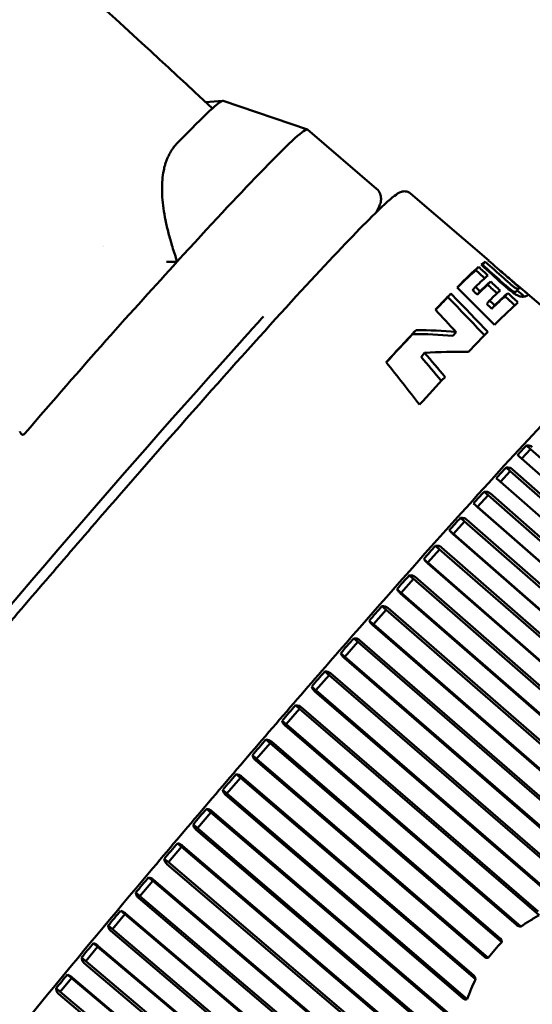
# Model space of a CAD drawing. Header units: millimetres. Extents: x 0 to 6049, y -120 to 1682.
# Tile 33 of 256: x 579 to 592, y 609 to 633. Entities that reach past the tile are written whole.
import ezdxf

# ---------------------------------------------------------------- set-up
doc = ezdxf.new("R2010")
doc.units = ezdxf.units.MM
doc.header["$LTSCALE"] = 2
doc.layers.add('Bemaßung (ISO)', color=7, linetype='Continuous', lineweight=25)
doc.layers.add('Sichtbar (ISO)', color=7, linetype='Continuous', lineweight=50)
doc.styles.add('Notiztext (DIN)', font='isocpeur.ttf')
doc.dimstyles.new('Standard (DIN)', dxfattribs={"dimscale": 2, "dimtxt": 3.5, "dimasz": 2.5, "dimexe": 2, "dimexo": 0.5, "dimgap": 0.5, "dimtad": 1, "dimrnd": 1e-08, "dimtxsty": 'Notiztext (DIN)', "dimcen": 0.09, "dimdle": 10, "dimclrd": 256, "dimclre": 256, "dimclrt": 256, "dimadec": 0, "dimazin": 0, "dimtfac": 1, "dimtmove": 0, "dimatfit": 3, "dimfxl": 1, "dimtolj": 1, "dimtzin": 0, "dimlwd": -1, "dimlwe": -1, "dimarcsym": 0})

# ---------------------------------------------------------------- blocks, each defined once
blk = doc.blocks.new('*D22')
at = {"layer": 'Bemaßung (ISO)', "transparency": 16777216}
for p, q in [((252.973, 717.98), (203.036, 717.98)), ((207.036, 595.722), (207.036, 712.98)), ((594.715, 590.722), (203.036, 590.722))]:
    blk.add_line(p, q, dxfattribs=at)
for points in [[(206.202, 712.98), (207.869, 712.98), (207.036, 717.98)], [(206.202, 595.722), (207.869, 595.722), (207.036, 590.722)]]:
    blk.add_solid(points, dxfattribs=at)
at = {"layer": 'Defpoints', "color": 0, "transparency": 16777216}
for p in [(207.036, 717.98), (253.973, 717.98), (595.715, 590.722)]:
    blk.add_point(p, dxfattribs=at)
at = {"layer": 'Bemaßung (ISO)', "transparency": 16777216, "insert": (197.636, 642.256), "char_height": 7, "attachment_point": 1, "rotation": 90, "style": 'Notiztext (DIN)'}
blk.add_mtext('\\A1;127,26', dxfattribs=at)

msp = doc.modelspace()

# ---------------------------------------------------------------- linework, layer by layer
at = {"layer": 'Sichtbar (ISO)'}
for p, q in [((583.673, 630.996), (584.089, 631.028)), ((584.098, 631.027), (586.136, 630.334)), ((587.812, 628.899), (586.141, 630.331)), ((583.116, 630.138), (582.99, 630.008)), ((585.088, 629.385), (584.962, 629.255)), ((588.634, 628.787), (590.529, 627.162)), ((587.814, 628.338), (587.865, 628.446)), ((590.285, 627.008), (590.218, 626.929)), ((590.447, 627.134), (590.381, 627.057)), ((590.21, 626.525), (590.14, 626.444)), ((590.574, 626.654), (590.506, 626.575)), ((591.198, 626.411), (591.263, 626.487)), ((589.614, 626.362), (589.541, 626.276)), ((590.321, 626.417), (590.251, 626.336)), ((590.993, 626.374), (590.925, 626.296)), ((591.221, 626.438), (591.348, 626.329)), ((591.414, 626.404), (592.884, 625.144)), ((590.551, 626.195), (590.481, 626.113)), ((590.673, 626.076), (590.603, 625.994)), ((588.77, 625.479), (588.687, 625.382)), ((589.738, 625.431), (589.66, 625.34)), ((588.977, 624.926), (588.891, 624.826)), ((591.442, 622.682), (591.542, 622.597)), ((591.329, 622.366), (591.542, 622.597)), ((591.542, 622.597), (604.158, 611.485)), ((591.328, 622.367), (603.877, 611.315)), ((590.814, 621.805), (591.05, 622.063)), ((590.95, 622.148), (591.05, 622.063)), ((591.05, 622.063), (603.677, 610.964)), ((603.654, 611.072), (591.094, 622.112)), ((590.814, 621.805), (603.373, 610.766)), ((590.262, 621.198), (590.516, 621.478)), ((590.417, 621.563), (590.516, 621.478)), ((590.516, 621.478), (603.156, 610.392)), ((603.132, 610.5), (590.561, 621.527)), ((590.163, 621.283), (590.262, 621.198)), ((590.259, 621.194), (601.487, 611.345)), ((590.262, 621.198), (602.609, 610.368)), ((589.675, 620.545), (589.945, 620.845)), ((589.845, 620.931), (589.945, 620.845)), ((589.945, 620.845), (599.023, 612.901)), ((599.01, 612.998), (589.989, 620.894)), ((589.575, 620.63), (589.675, 620.545)), ((589.668, 620.537), (598.305, 612.978)), ((589.675, 620.545), (598.426, 612.886)), ((589.055, 619.85), (589.339, 620.169)), ((589.24, 620.254), (589.339, 620.169)), ((589.339, 620.169), (597.727, 612.847)), ((597.714, 612.943), (589.382, 620.217)), ((588.956, 619.935), (589.055, 619.85)), ((589.045, 619.838), (597.016, 612.879)), ((589.055, 619.85), (597.137, 612.795)), ((588.407, 619.119), (588.704, 619.454)), ((588.604, 619.539), (588.704, 619.454)), ((588.704, 619.454), (596.447, 612.712)), ((596.433, 612.807), (588.745, 619.501)), ((588.308, 619.205), (588.407, 619.119)), ((588.394, 619.104), (595.749, 612.698)), ((588.407, 619.119), (595.868, 612.623)), ((587.736, 618.357), (588.042, 618.706)), ((587.943, 618.791), (588.042, 618.706)), ((588.042, 618.706), (595.194, 612.495)), ((595.179, 612.588), (588.083, 618.751)), ((587.636, 618.442), (587.736, 618.357)), ((587.719, 618.337), (594.515, 612.435)), ((587.736, 618.357), (594.629, 612.37)), ((587.045, 617.568), (587.36, 617.928)), ((587.26, 618.013), (587.36, 617.928)), ((587.36, 617.928), (593.98, 612.194)), ((593.963, 612.286), (587.399, 617.972)), ((586.946, 617.653), (587.045, 617.568)), ((587.025, 617.545), (593.327, 612.087)), ((587.045, 617.568), (593.442, 612.028)), ((586.561, 617.212), (586.661, 617.127)), ((586.34, 616.759), (586.661, 617.127)), ((586.661, 617.127), (592.823, 611.805)), ((592.803, 611.896), (586.698, 617.169)), ((586.241, 616.844), (586.34, 616.759)), ((586.317, 616.731), (592.208, 611.644)), ((586.34, 616.759), (592.32, 611.594)), ((585.626, 615.933), (585.95, 616.308)), ((585.851, 616.393), (585.95, 616.308)), ((585.95, 616.308), (591.751, 611.312)), ((591.728, 611.402), (585.985, 616.348)), ((585.527, 616.019), (585.626, 615.933)), ((585.6, 615.903), (591.205, 611.076)), ((585.626, 615.933), (591.309, 611.039)), ((585.133, 615.562), (585.232, 615.477)), ((584.907, 615.098), (585.232, 615.477)), ((585.232, 615.477), (590.845, 610.658)), ((590.811, 610.751), (585.265, 615.514)), ((584.808, 615.184), (584.907, 615.098)), ((584.878, 615.064), (590.425, 610.302)), ((584.907, 615.098), (590.519, 610.279)), ((584.188, 614.259), (584.513, 614.639)), ((584.414, 614.724), (584.513, 614.639)), ((584.513, 614.639), (590.21, 609.761)), ((590.162, 609.862), (584.543, 614.673)), ((584.089, 614.344), (584.188, 614.259)), ((584.157, 614.222), (589.914, 609.293)), ((584.188, 614.259), (590.004, 609.28)), ((583.697, 613.885), (583.796, 613.8)), ((583.474, 613.422), (583.796, 613.8)), ((583.796, 613.8), (589.805, 608.67)), ((589.743, 608.777), (583.823, 613.831)), ((583.375, 613.507), (583.474, 613.422)), ((583.441, 613.382), (589.577, 608.144)), ((583.474, 613.422), (589.667, 608.135)), ((582.771, 612.592), (583.088, 612.966)), ((582.988, 613.051), (583.088, 612.966)), ((583.088, 612.966), (589.532, 607.481)), ((589.46, 607.59), (583.112, 612.994)), ((582.671, 612.677), (582.771, 612.592)), ((582.736, 612.549), (589.349, 606.92)), ((582.771, 612.592), (589.44, 606.915)), ((582.292, 612.227), (582.392, 612.142)), ((582.082, 611.775), (582.392, 612.142)), ((582.392, 612.142), (589.354, 606.233)), ((589.275, 606.342), (582.413, 612.166)), ((581.983, 611.86), (582.082, 611.775)), ((582.045, 611.73), (589.211, 605.648)), ((582.082, 611.775), (589.304, 605.645)), ((581.413, 610.976), (581.713, 611.335)), ((581.614, 611.42), (581.713, 611.335)), ((581.713, 611.335), (589.264, 604.943)), ((589.175, 605.054), (581.731, 611.355)), ((581.314, 611.061), (581.413, 610.976)), ((581.375, 610.93), (589.155, 604.344)), ((581.413, 610.976), (589.25, 604.342)), ((580.768, 610.202), (581.056, 610.549)), ((580.957, 610.634), (581.056, 610.549)), ((581.056, 610.549), (589.254, 603.628)), ((589.157, 603.739), (581.071, 610.565)), ((580.668, 610.287), (580.768, 610.202)), ((580.728, 610.153), (589.18, 603.019)), ((580.768, 610.202), (589.276, 603.019)), ((580.327, 609.875), (580.426, 609.79)), ((589.217, 602.41), (580.437, 609.802)), ((580.151, 609.457), (580.426, 609.79)), ((580.426, 609.79), (589.322, 602.299)), ((580.052, 609.542), (580.151, 609.457)), ((580.111, 609.407), (589.282, 601.685)), ((580.151, 609.457), (589.379, 601.686))]:
    msp.add_line(p, q, dxfattribs=at)
for centre, major_axis, ratio, start_param, end_param in [((576.293, 621.914), (7.81, 9.111), 0.031426, 0.012577, 0.228107), ((576.293, 621.914), (7.81, 9.111), 0.031426, 0.228107, 0.472625), ((577.81, 620.613), (8.33, 9.718), 0.031426, 0, 0.472625), ((576.549, 619.115), (-9.629, -11.234), 0.031426, 3.614217, 3.944556), ((574.395, 620.015), (7.852, 8.809), 0.012497, 5.742386, 5.742465), ((581.906, 617.102), (8.623, 10.06), 0.031426, 0.20463, 0.389385), ((581.906, 617.102), (8.623, 10.06), 0.031426, 0.106659, 0.170299), ((339.944, 358.506), (296.554, 217.074), 0.97562, 0.191173, 0.193079), ((581.906, 617.102), (8.558, 9.984), 0.031426, 0.107868, 0.118602), ((572.018, 624.123), (55.9, -46.698), 0.195304, 1.394013, 1.40236), ((572.037, 624.12), (-56.283, 47.025), 0.19519, 4.537049, 4.545337), ((581.906, 617.102), (8.623, 10.06), 0.031426, 6.256484, 6.309572), ((581.906, 617.102), (8.558, 9.984), 0.031426, 0.206618, 0.370543), ((582.138, 616.904), (8.623, 10.06), 0.031426, 0.208799, 0.324537), ((331.982, 328.101), (319.393, 233.801), 0.97562, 0.229681, 0.230604), ((356.091, 394.796), (268.032, 191.264), 0.977861, 0.161006, 0.164997), ((561.056, 634.974), (57.622, -48.468), 0.175734, 1.191159, 1.193368), ((582.256, 616.802), (8.558, 9.984), 0.031426, 0.234773, 0.329766), ((582.256, 616.802), (8.623, 10.06), 0.031426, 0.232556, 0.326747), ((581.906, 617.102), (8.623, 10.06), 0.031426, 0.429463, 0.51863), ((581.906, 617.102), (-8.558, -9.984), 0.031426, 3.575023, 3.646856), ((413.307, 458.184), (195.081, 145.957), 0.973311, 0.117264, 0.12266), ((411.087, 455.761), (197.798, 147.992), 0.973311, 0.11827, 0.12362), ((561.056, 634.974), (57.187, -48.102), 0.175734, 1.188139, 1.190369), ((582.5, 616.594), (8.623, 10.06), 0.031426, 0.236975, 0.331312), ((582.629, 616.482), (8.558, 9.984), 0.031426, 0.214075, 0.336827), ((582.629, 616.482), (8.623, 10.06), 0.031426, 0.212027, 0.333747), ((582.885, 616.263), (8.623, 10.06), 0.031426, 0.216636, 0.408297), ((579.656, 619.031), (-8.33, -9.718), 0.031426, 3.968381, 4.024692), ((431.235, 481.549), (171.43, 128.295), 0.973312, 0.097196, 0.100737), ((579.656, 619.031), (-8.33, -9.718), 0.031426, 4.024692, 4.0468), ((581.906, 617.102), (8.623, 10.06), 0.031426, 0.614395, 0.742431), ((581.906, 617.102), (-8.558, -9.984), 0.031426, 3.76197, 3.875799), ((587.061, 612.684), (-6.9, -11.246), 0.854504, 3.542756, 3.626399), ((587.061, 612.684), (-6.953, -11.332), 0.854504, 3.537736, 3.620417), ((582.885, 616.263), (-8.623, -10.06), 0.031426, 3.592807, 3.698165), ((579.656, 619.031), (-8.33, -9.718), 0.031426, 4.0468, 5.27603), ((468.368, 523.165), (126.257, 94.471), 0.973312, 0.054976, 0.059929), ((587.294, 612.484), (-7.519, -10.943), 0.794854, 3.613313, 3.70757), ((465.805, 520.6), (129.254, 96.715), 0.973312, 0.057144, 0.062012), ((545.525, 648.287), (51.188, -42.945), 0.198032, 0.747241, 0.774978), ((582.885, 616.263), (-8.623, -10.06), 0.031426, 3.807326, 3.911761), ((591.389, 622.517), (-0.411, -0.444), 0.125289, 4.449716, 4.984715), ((590.888, 621.972), (-0.447, -0.489), 0.11436, 4.44861, 4.983609), ((590.345, 621.375), (-0.481, -0.531), 0.105845, 4.447802, 4.982801), ((589.766, 620.733), (-0.511, -0.569), 0.099136, 4.447188, 4.982187), ((589.153, 620.047), (-0.538, -0.603), 0.093827, 4.446706, 4.981705), ((588.512, 619.324), (-0.561, -0.633), 0.089636, 4.446316, 4.981315), ((587.845, 618.569), (-0.58, -0.659), 0.086367, 4.44599, 4.980989), ((587.159, 617.786), (-0.595, -0.681), 0.083879, 4.44571, 4.980709), ((586.457, 616.98), (-0.606, -0.697), 0.082074, 4.445462, 4.980461), ((585.744, 616.158), (-0.613, -0.709), 0.080885, 4.445235, 4.980234), ((584.307, 614.487), (-0.615, -0.718), 0.080206, 4.444809, 4.979808), ((583.592, 613.649), (-0.609, -0.716), 0.080691, 4.444596, 4.979595), ((598.071, 603.247), (-8.195, -9.561), 0.031426, 2.508293, 6.916485), ((582.885, 612.816), (-0.599, -0.708), 0.081744, 4.444372, 4.979371), ((582.193, 611.996), (-0.585, -0.696), 0.0834, 4.444129, 4.979128), ((581.519, 611.193), (-0.567, -0.678), 0.085721, 4.443858, 4.978857), ((598.071, 603.247), (6.699, 7.815), 0.031426, 6.254803, 9.45316), ((580.868, 610.413), (-0.546, -0.657), 0.088798, 4.443544, 4.978543), ((580.245, 609.661), (-0.52, -0.63), 0.092758, 4.443171, 4.97817)]:
    msp.add_ellipse(centre, major_axis=major_axis, ratio=ratio, start_param=start_param, end_param=end_param, dxfattribs=at)
for points, knots in [([(571.782, 641.585), (573.517, 640.098), (575.237, 638.604), (579.262, 635.047), (581.572, 632.957), (583.835, 630.844)], [0.424644, 0.424644, 0.424644, 0.424644, 1.124107, 1.124107, 2.067982, 2.067982, 2.067982, 2.067982]), ([(587.812, 628.899), (587.852, 628.864), (587.882, 628.819), (587.916, 628.734), (587.921, 628.695), (587.923, 628.627), (587.918, 628.6), (587.908, 628.554), (587.902, 628.535), (587.89, 628.501), (587.884, 628.485), (587.873, 628.462), (587.869, 628.454), (587.865, 628.446)], [3.0906187, 3.0906187, 3.0906187, 3.0906187, 3.106772, 3.106772, 3.1252508, 3.1252508, 3.1487733, 3.1487733, 3.1722957, 3.1722957, 3.1958181, 3.1958181, 3.2082309, 3.2082309, 3.2082309, 3.2082309]), ([(588.634, 628.787), (588.597, 628.819), (588.55, 628.834), (588.469, 628.842), (588.44, 628.834), (588.339, 628.801), (588.302, 628.769), (588.117, 628.628), (587.94, 628.464), (587.337, 627.868), (586.836, 627.343), (585.616, 626.026), (584.902, 625.238), (583.328, 623.473), (582.469, 622.497), (580.691, 620.455), (579.773, 619.389), (577.97, 617.275), (577.086, 616.228), (575.441, 614.256), (574.681, 613.333), (573.359, 611.703), (572.799, 610.997), (571.934, 609.87), (571.632, 609.454), (571.415, 609.109), (571.376, 609.042), (571.335, 608.949), (571.324, 608.921), (571.313, 608.857), (571.31, 608.831), (571.322, 608.758), (571.344, 608.705), (571.388, 608.666)], [3.192567, 3.192567, 3.192567, 3.192567, 3.214385, 3.214385, 3.243462, 3.243462, 3.33973, 3.33973, 3.555315, 3.555315, 3.881751, 3.881751, 4.202703, 4.202703, 4.523028, 4.523028, 4.843205, 4.843205, 5.163362, 5.163362, 5.483589, 5.483589, 5.804108, 5.804108, 6.126178, 6.126178, 6.230168, 6.230168, 6.282164, 6.282164, 6.308162, 6.308162, 6.334159, 6.334159, 6.334159, 6.334159]), ([(582.984, 627.136), (582.465, 626.567), (581.882, 625.926), (580.631, 624.52), (579.974, 623.76), (579.294, 622.977)], [-0.6378785, -0.6378785, -0.6378785, -0.6378785, -0.3195962, -0.3195962, -0.0000161, -0.0000161, -0.0000161, -0.0000161]), ([(590.893, 626.735), (590.929, 626.702), (590.965, 626.67), (591.033, 626.611), (591.061, 626.587), (591.103, 626.553), (591.12, 626.539), (591.15, 626.517), (591.162, 626.508), (591.181, 626.496), (591.19, 626.491), (591.212, 626.481), (591.221, 626.479), (591.244, 626.476), (591.253, 626.48), (591.257, 626.483)], [0.000001, 0.000001, 0.000001, 0.000001, 0.01491225, 0.01491225, 0.03016713, 0.03016713, 0.04102933, 0.04102933, 0.05068395, 0.05068395, 0.05772366, 0.05772366, 0.06731122, 0.06731122, 0.08810884, 0.08810884, 0.08810884, 0.08810884]), ([(591.257, 626.483), (591.266, 626.488), (591.272, 626.494), (591.251, 626.52), (591.244, 626.528), (591.224, 626.549), (591.21, 626.562), (591.162, 626.606), (591.132, 626.632), (591.054, 626.701), (591.004, 626.745), (590.952, 626.79)], [0.000001, 0.000001, 0.000001, 0.000001, 0.03707236, 0.03707236, 0.0488704, 0.0488704, 0.05807874, 0.05807874, 0.06794558, 0.06794558, 0.08140767, 0.08140767, 0.08140767, 0.08140767]), ([(590.827, 626.658), (590.864, 626.625), (590.901, 626.592), (590.969, 626.533), (590.996, 626.509), (591.038, 626.475), (591.055, 626.462), (591.084, 626.44), (591.097, 626.431), (591.116, 626.419), (591.125, 626.414), (591.146, 626.404), (591.155, 626.402), (591.178, 626.4), (591.187, 626.404), (591.191, 626.406)], [0.000001, 0.000001, 0.000001, 0.000001, 0.01519698, 0.01519698, 0.03018159, 0.03018159, 0.04081698, 0.04081698, 0.05031115, 0.05031115, 0.0573934, 0.0573934, 0.06724109, 0.06724109, 0.08829094, 0.08829094, 0.08829094, 0.08829094]), ([(590.855, 626.601), (590.885, 626.573), (590.917, 626.545), (590.976, 626.493), (591.004, 626.469), (591.063, 626.421), (591.095, 626.398), (591.147, 626.361), (591.172, 626.345), (591.227, 626.315), (591.25, 626.306), (591.306, 626.287), (591.334, 626.285), (591.395, 626.286), (591.428, 626.298), (591.452, 626.311)], [-0.2732478, -0.2732478, -0.2732478, -0.2732478, -0.2423565, -0.2423565, -0.2155398, -0.2155398, -0.185569, -0.185569, -0.1627848, -0.1627848, -0.1388027, -0.1388027, -0.0916964, -0.0916964, -0.000001, -0.000001, -0.000001, -0.000001]), ([(591.057, 626.704), (591.09, 626.676), (591.12, 626.65), (591.148, 626.627), (591.177, 626.603), (591.202, 626.581), (591.226, 626.561), (591.25, 626.541), (591.272, 626.523), (591.292, 626.506), (591.308, 626.493), (591.323, 626.48), (591.336, 626.469), (591.339, 626.467), (591.343, 626.464), (591.346, 626.461), (591.361, 626.448), (591.375, 626.437), (591.387, 626.427), (591.399, 626.416), (591.41, 626.407), (591.419, 626.399), (591.429, 626.391), (591.437, 626.384), (591.444, 626.378), (591.447, 626.375), (591.45, 626.372), (591.452, 626.37), (591.455, 626.366), (591.458, 626.363), (591.461, 626.361), (591.465, 626.356), (591.469, 626.351), (591.471, 626.347), (591.473, 626.343), (591.475, 626.34), (591.475, 626.337), (591.475, 626.335), (591.475, 626.334), (591.475, 626.333), (591.474, 626.331), (591.474, 626.329), (591.473, 626.328), (591.471, 626.325), (591.469, 626.322), (591.465, 626.319), (591.462, 626.317), (591.457, 626.314), (591.452, 626.311)], [0, 0, 0, 0, 0.076923, 0.076923, 0.076923, 0.153846, 0.153846, 0.153846, 0.230769, 0.230769, 0.230769, 0.292851, 0.292851, 0.292851, 0.307692, 0.307692, 0.307692, 0.384615, 0.384615, 0.384615, 0.461538, 0.461538, 0.461538, 0.538462, 0.538462, 0.538462, 0.57349, 0.57349, 0.57349, 0.615385, 0.615385, 0.615385, 0.692308, 0.692308, 0.692308, 0.769231, 0.769231, 0.769231, 0.804954, 0.804954, 0.804954, 0.846154, 0.846154, 0.846154, 0.923077, 0.923077, 0.923077, 1, 1, 1, 1]), ([(591.191, 626.406), (591.194, 626.407), (591.196, 626.409), (591.197, 626.41), (591.197, 626.411), (591.198, 626.411), (591.198, 626.411)], [0, 0, 0, 0, 0.08333333, 0.08333333, 0.08333333, 0.09206924, 0.09206924, 0.09206924, 0.09206924]), ([(591.348, 626.329), (591.35, 626.327), (591.352, 626.326), (591.353, 626.324), (591.363, 626.316), (591.371, 626.309), (591.378, 626.302), (591.381, 626.299), (591.384, 626.296), (591.387, 626.294), (591.389, 626.292), (591.39, 626.29), (591.392, 626.289)], [0.4464035, 0.4464035, 0.4464035, 0.4464035, 0.4615385, 0.4615385, 0.4615385, 0.5384615, 0.5384615, 0.5384615, 0.5745405, 0.5745405, 0.5745405, 0.5960091, 0.5960091, 0.5960091, 0.5960091]), ([(593.53, 624.737), (593.481, 624.736), (593.454, 624.724), (593.309, 624.663), (593.23, 624.586), (592.806, 624.201), (592.373, 623.763), (591.263, 622.587), (590.604, 621.869), (589.113, 620.214), (588.282, 619.278), (586.53, 617.28), (585.609, 616.218), (583.771, 614.077), (582.854, 612.998), (581.117, 610.931), (580.296, 609.944), (578.834, 608.16), (578.193, 607.363), (577.154, 606.041), (576.758, 605.517), (576.376, 604.973), (576.285, 604.834), (576.194, 604.673), (576.172, 604.629), (576.147, 604.555), (576.138, 604.529), (576.136, 604.445), (576.147, 604.366), (576.215, 604.31)], [3.220267, 3.220267, 3.220267, 3.220267, 3.255976, 3.255976, 3.434708, 3.434708, 3.776393, 3.776393, 4.097927, 4.097927, 4.418358, 4.418358, 4.738561, 4.738561, 5.058713, 5.058713, 5.378901, 5.378901, 5.699273, 5.699273, 6.02047, 6.02047, 6.177589, 6.177589, 6.256149, 6.256149, 6.295428, 6.295428, 6.334708, 6.334708, 6.334708, 6.334708]), ([(579.168, 623.024), (579.171, 623.018), (579.178, 623.005), (579.189, 622.989), (579.199, 622.975), (579.209, 622.962), (579.22, 622.953), (579.232, 622.946), (579.245, 622.944), (579.254, 622.946), (579.258, 622.948)], [0, 0, 0, 0, 0.125, 0.25, 0.375, 0.5, 0.625, 0.75, 0.875, 0.9998789, 0.9998789, 0.9998789, 0.9998789]), ([(579.294, 622.977), (579.293, 622.975), (579.291, 622.974), (579.281, 622.962), (579.27, 622.954), (579.258, 622.948)], [0.900923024, 0.900923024, 0.900923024, 0.900923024, 0.901524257, 0.901524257, 0.90569181, 0.90569181, 0.90569181, 0.90569181]), ([(591.442, 622.682), (591.467, 622.686), (591.497, 622.685), (591.543, 622.674), (591.567, 622.662), (591.584, 622.647), (591.584, 622.647), (591.585, 622.646), (591.586, 622.645)], [-0.0141713, -0.0141713, -0.0141713, -0.0141713, -0.0066416, -0.0066416, 0, 0, 0, 0.00033523, 0.00033523, 0.00033523, 0.00033523]), ([(591.328, 622.367), (591.328, 622.367), (591.327, 622.368), (591.326, 622.369), (591.309, 622.383), (591.289, 622.399), (591.256, 622.425), (591.238, 622.438), (591.225, 622.447)], [-0.00033523, -0.00033523, -0.00033523, -0.00033523, 0, 0, 0, 0.0066416, 0.0066416, 0.0141713, 0.0141713, 0.0141713, 0.0141713]), ([(590.95, 622.148), (590.976, 622.152), (591.005, 622.152), (591.051, 622.141), (591.075, 622.129), (591.092, 622.114), (591.093, 622.114), (591.094, 622.113), (591.094, 622.112)], [-0.0141713, -0.0141713, -0.0141713, -0.0141713, -0.0066416, -0.0066416, 0, 0, 0, 0.00033523, 0.00033523, 0.00033523, 0.00033523]), ([(590.814, 621.805), (590.813, 621.806), (590.812, 621.807), (590.811, 621.807), (590.794, 621.822), (590.775, 621.838), (590.743, 621.865), (590.726, 621.88), (590.714, 621.89)], [-0.00033523, -0.00033523, -0.00033523, -0.00033523, 0, 0, 0, 0.0066416, 0.0066416, 0.0141713, 0.0141713, 0.0141713, 0.0141713]), ([(590.417, 621.563), (590.442, 621.567), (590.472, 621.567), (590.518, 621.555), (590.541, 621.544), (590.558, 621.529), (590.559, 621.528), (590.56, 621.528), (590.561, 621.527)], [-0.0141713, -0.0141713, -0.0141713, -0.0141713, -0.0066416, -0.0066416, 0, 0, 0, 0.00033523, 0.00033523, 0.00033523, 0.00033523]), ([(590.259, 621.194), (590.258, 621.195), (590.257, 621.195), (590.257, 621.196), (590.24, 621.21), (590.221, 621.227), (590.19, 621.256), (590.174, 621.271), (590.163, 621.283)], [-0.00033523, -0.00033523, -0.00033523, -0.00033523, 0, 0, 0, 0.0066416, 0.0066416, 0.0141713, 0.0141713, 0.0141713, 0.0141713]), ([(589.845, 620.931), (589.87, 620.934), (589.9, 620.934), (589.946, 620.922), (589.969, 620.91), (589.986, 620.896), (589.987, 620.895), (589.988, 620.895), (589.989, 620.894)], [-0.0141713, -0.0141713, -0.0141713, -0.0141713, -0.0066416, -0.0066416, 0, 0, 0, 0.00033523, 0.00033523, 0.00033523, 0.00033523]), ([(589.668, 620.537), (589.667, 620.538), (589.666, 620.538), (589.666, 620.539), (589.649, 620.553), (589.63, 620.571), (589.601, 620.6), (589.586, 620.617), (589.575, 620.63)], [-0.00033523, -0.00033523, -0.00033523, -0.00033523, 0, 0, 0, 0.0066416, 0.0066416, 0.0141713, 0.0141713, 0.0141713, 0.0141713]), ([(589.24, 620.254), (589.265, 620.258), (589.294, 620.257), (589.339, 620.246), (589.363, 620.234), (589.38, 620.219), (589.381, 620.218), (589.381, 620.218), (589.382, 620.217)], [-0.0141713, -0.0141713, -0.0141713, -0.0141713, -0.0066416, -0.0066416, 0, 0, 0, 0.00033523, 0.00033523, 0.00033523, 0.00033523]), ([(589.045, 619.838), (589.044, 619.839), (589.043, 619.84), (589.042, 619.841), (589.026, 619.855), (589.007, 619.873), (588.979, 619.904), (588.965, 619.922), (588.956, 619.935)], [-0.00033523, -0.00033523, -0.00033523, -0.00033523, 0, 0, 0, 0.0066416, 0.0066416, 0.0141713, 0.0141713, 0.0141713, 0.0141713]), ([(588.604, 619.539), (588.629, 619.543), (588.658, 619.542), (588.703, 619.53), (588.726, 619.518), (588.743, 619.503), (588.744, 619.503), (588.745, 619.502), (588.745, 619.501)], [-0.0141713, -0.0141713, -0.0141713, -0.0141713, -0.0066416, -0.0066416, 0, 0, 0, 0.00033523, 0.00033523, 0.00033523, 0.00033523]), ([(588.394, 619.104), (588.393, 619.104), (588.392, 619.105), (588.391, 619.106), (588.374, 619.12), (588.356, 619.138), (588.329, 619.17), (588.316, 619.19), (588.308, 619.205)], [-0.00033523, -0.00033523, -0.00033523, -0.00033523, 0, 0, 0, 0.0066416, 0.0066416, 0.0141713, 0.0141713, 0.0141713, 0.0141713]), ([(587.943, 618.791), (587.967, 618.794), (587.996, 618.792), (588.04, 618.78), (588.063, 618.768), (588.08, 618.753), (588.081, 618.752), (588.082, 618.752), (588.083, 618.751)], [-0.0141713, -0.0141713, -0.0141713, -0.0141713, -0.0066416, -0.0066416, 0, 0, 0, 0.00033523, 0.00033523, 0.00033523, 0.00033523]), ([(587.719, 618.337), (587.718, 618.338), (587.717, 618.339), (587.716, 618.339), (587.7, 618.354), (587.682, 618.372), (587.656, 618.406), (587.644, 618.426), (587.636, 618.442)], [-0.00033523, -0.00033523, -0.00033523, -0.00033523, 0, 0, 0, 0.0066416, 0.0066416, 0.0141713, 0.0141713, 0.0141713, 0.0141713]), ([(587.26, 618.013), (587.284, 618.016), (587.312, 618.014), (587.356, 618.001), (587.379, 617.988), (587.396, 617.974), (587.397, 617.973), (587.398, 617.972), (587.399, 617.972)], [-0.0141713, -0.0141713, -0.0141713, -0.0141713, -0.0066416, -0.0066416, 0, 0, 0, 0.00033523, 0.00033523, 0.00033523, 0.00033523]), ([(587.025, 617.545), (587.024, 617.545), (587.024, 617.546), (587.023, 617.547), (587.006, 617.561), (586.989, 617.58), (586.963, 617.615), (586.952, 617.636), (586.946, 617.653)], [-0.00033523, -0.00033523, -0.00033523, -0.00033523, 0, 0, 0, 0.0066416, 0.0066416, 0.0141713, 0.0141713, 0.0141713, 0.0141713]), ([(586.561, 617.212), (586.584, 617.214), (586.612, 617.212), (586.655, 617.198), (586.678, 617.185), (586.695, 617.171), (586.696, 617.17), (586.697, 617.17), (586.698, 617.169)], [-0.0141713, -0.0141713, -0.0141713, -0.0141713, -0.0066416, -0.0066416, 0, 0, 0, 0.00033523, 0.00033523, 0.00033523, 0.00033523]), ([(586.317, 616.731), (586.317, 616.732), (586.316, 616.733), (586.315, 616.734), (586.298, 616.748), (586.281, 616.767), (586.257, 616.803), (586.246, 616.825), (586.241, 616.844)], [-0.00033523, -0.00033523, -0.00033523, -0.00033523, 0, 0, 0, 0.0066416, 0.0066416, 0.0141713, 0.0141713, 0.0141713, 0.0141713]), ([(585.851, 616.393), (585.873, 616.395), (585.9, 616.392), (585.943, 616.377), (585.965, 616.364), (585.982, 616.35), (585.983, 616.349), (585.984, 616.348), (585.985, 616.348)], [-0.0141713, -0.0141713, -0.0141713, -0.0141713, -0.0066416, -0.0066416, 0, 0, 0, 0.00033523, 0.00033523, 0.00033523, 0.00033523]), ([(585.6, 615.903), (585.599, 615.903), (585.598, 615.904), (585.598, 615.905), (585.581, 615.919), (585.564, 615.939), (585.541, 615.976), (585.531, 615.999), (585.527, 616.019)], [-0.00033523, -0.00033523, -0.00033523, -0.00033523, 0, 0, 0, 0.0066416, 0.0066416, 0.0141713, 0.0141713, 0.0141713, 0.0141713]), ([(584.808, 615.184), (584.862, 615.25), (584.916, 615.314), (584.968, 615.375), (585.021, 615.436), (585.076, 615.499), (585.133, 615.562)], [-0.02413634, -0.02413634, -0.02413634, -0.02413634, 0, 0, 0, 0.02413634, 0.02413634, 0.02413634, 0.02413634]), ([(585.133, 615.562), (585.155, 615.563), (585.181, 615.559), (585.223, 615.543), (585.246, 615.53), (585.262, 615.516), (585.263, 615.515), (585.264, 615.515), (585.265, 615.514)], [0.12922201, 0.12922201, 0.12922201, 0.12922201, 0.13675171, 0.13675171, 0.14339331, 0.14339331, 0.14339331, 0.14372854, 0.14372854, 0.14372854, 0.14372854]), ([(584.878, 615.064), (584.878, 615.065), (584.877, 615.066), (584.876, 615.067), (584.859, 615.081), (584.842, 615.101), (584.82, 615.139), (584.811, 615.163), (584.808, 615.184)], [-0.00033523, -0.00033523, -0.00033523, -0.00033523, 0, 0, 0, 0.0066416, 0.0066416, 0.0141713, 0.0141713, 0.0141713, 0.0141713]), ([(584.414, 614.724), (584.434, 614.724), (584.46, 614.719), (584.501, 614.703), (584.523, 614.69), (584.54, 614.675), (584.541, 614.675), (584.542, 614.674), (584.543, 614.673)], [-0.0141713, -0.0141713, -0.0141713, -0.0141713, -0.0066416, -0.0066416, 0, 0, 0, 0.00033523, 0.00033523, 0.00033523, 0.00033523]), ([(584.157, 614.222), (584.156, 614.223), (584.155, 614.224), (584.155, 614.224), (584.138, 614.239), (584.121, 614.259), (584.1, 614.298), (584.092, 614.323), (584.089, 614.344)], [-0.00033523, -0.00033523, -0.00033523, -0.00033523, 0, 0, 0, 0.0066416, 0.0066416, 0.0141713, 0.0141713, 0.0141713, 0.0141713]), ([(583.697, 613.885), (583.717, 613.884), (583.742, 613.878), (583.782, 613.861), (583.804, 613.848), (583.821, 613.833), (583.822, 613.833), (583.823, 613.832), (583.823, 613.831)], [-0.0141713, -0.0141713, -0.0141713, -0.0141713, -0.0066416, -0.0066416, 0, 0, 0, 0.00033523, 0.00033523, 0.00033523, 0.00033523]), ([(583.441, 613.382), (583.44, 613.383), (583.44, 613.383), (583.439, 613.384), (583.422, 613.399), (583.406, 613.419), (583.385, 613.459), (583.377, 613.485), (583.375, 613.507)], [-0.00033523, -0.00033523, -0.00033523, -0.00033523, 0, 0, 0, 0.0066416, 0.0066416, 0.0141713, 0.0141713, 0.0141713, 0.0141713]), ([(582.988, 613.051), (583.007, 613.049), (583.031, 613.042), (583.071, 613.024), (583.092, 613.01), (583.109, 612.996), (583.11, 612.995), (583.111, 612.994), (583.112, 612.994)], [-0.0141713, -0.0141713, -0.0141713, -0.0141713, -0.0066416, -0.0066416, 0, 0, 0, 0.00033523, 0.00033523, 0.00033523, 0.00033523]), ([(582.736, 612.549), (582.735, 612.55), (582.734, 612.551), (582.733, 612.552), (582.716, 612.566), (582.7, 612.587), (582.68, 612.627), (582.673, 612.654), (582.671, 612.677)], [-0.00033523, -0.00033523, -0.00033523, -0.00033523, 0, 0, 0, 0.0066416, 0.0066416, 0.0141713, 0.0141713, 0.0141713, 0.0141713]), ([(582.292, 612.227), (582.31, 612.224), (582.333, 612.217), (582.372, 612.197), (582.393, 612.183), (582.41, 612.169), (582.411, 612.168), (582.412, 612.167), (582.413, 612.166)], [-0.0141713, -0.0141713, -0.0141713, -0.0141713, -0.0066416, -0.0066416, 0, 0, 0, 0.00033523, 0.00033523, 0.00033523, 0.00033523]), ([(582.045, 611.73), (582.044, 611.731), (582.044, 611.731), (582.043, 611.732), (582.026, 611.747), (582.01, 611.768), (581.99, 611.809), (581.984, 611.836), (581.983, 611.86)], [-0.00033523, -0.00033523, -0.00033523, -0.00033523, 0, 0, 0, 0.0066416, 0.0066416, 0.0141713, 0.0141713, 0.0141713, 0.0141713]), ([(581.614, 611.42), (581.631, 611.416), (581.653, 611.407), (581.69, 611.386), (581.711, 611.372), (581.728, 611.357), (581.729, 611.357), (581.73, 611.356), (581.731, 611.355)], [-0.0141713, -0.0141713, -0.0141713, -0.0141713, -0.0066416, -0.0066416, 0, 0, 0, 0.00033523, 0.00033523, 0.00033523, 0.00033523]), ([(591.751, 611.312), (591.675, 611.268), (591.599, 611.223), (591.452, 611.132), (591.38, 611.086), (591.309, 611.039)], [-0.05238205, -0.05238205, -0.05238205, -0.05238205, -0.02578488, -0.02578488, -0.00002231, -0.00002231, -0.00002231, -0.00002231]), ([(581.375, 610.93), (581.374, 610.93), (581.373, 610.931), (581.372, 610.932), (581.355, 610.946), (581.34, 610.967), (581.32, 611.009), (581.314, 611.037), (581.314, 611.061)], [-0.00033523, -0.00033523, -0.00033523, -0.00033523, 0, 0, 0, 0.0066416, 0.0066416, 0.0141713, 0.0141713, 0.0141713, 0.0141713]), ([(591.282, 611.042), (591.268, 611.044), (591.254, 611.048), (591.235, 611.056), (591.228, 611.06), (591.216, 611.067), (591.21, 611.071), (591.205, 611.076)], [-0.008942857, -0.008942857, -0.008942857, -0.008942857, -0.004335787, -0.004335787, -0.00209546, -0.00209546, -0.000001, -0.000001, -0.000001, -0.000001]), ([(591.309, 611.039), (591.305, 611.039), (591.301, 611.04), (591.292, 611.041), (591.287, 611.042), (591.282, 611.042)], [-0.003363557, -0.003363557, -0.003363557, -0.003363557, -0.001716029, -0.001716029, -0.00002416, -0.00002416, -0.00002416, -0.00002416]), ([(590.811, 610.751), (590.816, 610.747), (590.821, 610.742), (590.828, 610.732), (590.832, 610.727), (590.837, 610.715), (590.84, 610.709), (590.843, 610.697), (590.843, 610.691), (590.844, 610.685)], [-0.00815579, -0.00815579, -0.00815579, -0.00815579, -0.006218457, -0.006218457, -0.004247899, -0.004247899, -0.002148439, -0.002148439, -0.000007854, -0.000007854, -0.000007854, -0.000007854]), ([(580.957, 610.634), (580.973, 610.628), (580.994, 610.619), (581.031, 610.597), (581.051, 610.582), (581.068, 610.568), (581.069, 610.567), (581.07, 610.566), (581.071, 610.565)], [-0.0141713, -0.0141713, -0.0141713, -0.0141713, -0.0066416, -0.0066416, 0, 0, 0, 0.00033523, 0.00033523, 0.00033523, 0.00033523]), ([(590.845, 610.658), (590.787, 610.598), (590.73, 610.537), (590.622, 610.411), (590.57, 610.346), (590.519, 610.279)], [-0.05006246, -0.05006246, -0.05006246, -0.05006246, -0.02503687, -0.02503687, -0.00001128, -0.00001128, -0.00001128, -0.00001128]), ([(590.844, 610.685), (590.844, 610.68), (590.844, 610.676), (590.845, 610.667), (590.845, 610.662), (590.845, 610.658)], [-0.003275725, -0.003275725, -0.003275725, -0.003275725, -0.001647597, -0.001647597, -0.000003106, -0.000003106, -0.000003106, -0.000003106]), ([(580.728, 610.153), (580.727, 610.154), (580.727, 610.155), (580.726, 610.156), (580.709, 610.17), (580.693, 610.191), (580.674, 610.234), (580.669, 610.262), (580.668, 610.287)], [-0.00033523, -0.00033523, -0.00033523, -0.00033523, 0, 0, 0, 0.0066416, 0.0066416, 0.0141713, 0.0141713, 0.0141713, 0.0141713]), ([(590.493, 610.278), (590.488, 610.277), (590.482, 610.277), (590.47, 610.279), (590.464, 610.281), (590.452, 610.285), (590.446, 610.287), (590.435, 610.294), (590.43, 610.298), (590.425, 610.302)], [-0.00813632, -0.00813632, -0.00813632, -0.00813632, -0.005999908, -0.005999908, -0.00390454, -0.00390454, -0.001936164, -0.001936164, -0.000001, -0.000001, -0.000001, -0.000001]), ([(590.519, 610.279), (590.515, 610.279), (590.511, 610.278), (590.502, 610.278), (590.498, 610.278), (590.493, 610.278)], [-0.003280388, -0.003280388, -0.003280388, -0.003280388, -0.001635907, -0.001635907, -0.000007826, -0.000007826, -0.000007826, -0.000007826]), ([(580.327, 609.875), (580.342, 609.868), (580.362, 609.857), (580.398, 609.834), (580.418, 609.819), (580.435, 609.805), (580.436, 609.804), (580.437, 609.803), (580.437, 609.802)], [-0.0141713, -0.0141713, -0.0141713, -0.0141713, -0.0066416, -0.0066416, 0, 0, 0, 0.00033523, 0.00033523, 0.00033523, 0.00033523]), ([(590.162, 609.862), (590.167, 609.858), (590.172, 609.853), (590.181, 609.841), (590.185, 609.835), (590.196, 609.817), (590.201, 609.803), (590.204, 609.789)], [-0.01028179, -0.01028179, -0.01028179, -0.01028179, -0.00786043, -0.00786043, -0.0052693, -0.0052693, -0.00002448, -0.00002448, -0.00002448, -0.00002448]), ([(590.21, 609.761), (590.174, 609.683), (590.138, 609.604), (590.07, 609.444), (590.036, 609.362), (590.004, 609.28)], [-0.0524614, -0.0524614, -0.0524614, -0.0524614, -0.02662391, -0.02662391, -0.00011039, -0.00011039, -0.00011039, -0.00011039]), ([(590.204, 609.789), (590.205, 609.784), (590.206, 609.779), (590.208, 609.77), (590.209, 609.765), (590.21, 609.761)], [-0.003425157, -0.003425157, -0.003425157, -0.003425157, -0.001733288, -0.001733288, -0.000085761, -0.000085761, -0.000085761, -0.000085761]), ([(580.111, 609.407), (580.11, 609.408), (580.109, 609.409), (580.108, 609.409), (580.091, 609.424), (580.076, 609.445), (580.057, 609.488), (580.052, 609.517), (580.052, 609.542)], [-0.00033523, -0.00033523, -0.00033523, -0.00033523, 0, 0, 0, 0.0066416, 0.0066416, 0.0141713, 0.0141713, 0.0141713, 0.0141713]), ([(589.986, 609.274), (589.981, 609.272), (589.975, 609.271), (589.963, 609.271), (589.957, 609.272), (589.944, 609.275), (589.938, 609.278), (589.926, 609.284), (589.92, 609.288), (589.914, 609.293)], [-0.008459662, -0.008459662, -0.008459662, -0.008459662, -0.006368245, -0.006368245, -0.004259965, -0.004259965, -0.002156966, -0.002156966, -0.000001, -0.000001, -0.000001, -0.000001]), ([(589.986, 609.274), (589.988, 609.275), (589.992, 609.276), (589.998, 609.278), (590.001, 609.279), (590.004, 609.28)], [0.000046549, 0.000046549, 0.000046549, 0.000046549, 0.001288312, 0.001288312, 0.002486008, 0.002486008, 0.002486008, 0.002486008])]:
    msp.add_open_spline(points, degree=3, knots=knots, dxfattribs=at)
msp.add_rational_spline([(582.99, 630.008), (582.249, 629.244), (582.984, 627.136)], [1.04287232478, 1.04287232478, 1.01389664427], degree=2, dxfattribs=at)
for points in [[(582.944, 627.132), (582.874, 627.127), (582.799, 627.126), (582.721, 627.13)], [(582.984, 627.136), (582.97, 627.134), (582.957, 627.133), (582.944, 627.132)], [(590.508, 626.801), (590.434, 626.87), (590.359, 626.939), (590.285, 627.008)], [(590.518, 627.166), (590.663, 627.041), (590.807, 626.915), (590.952, 626.79)], [(590.218, 626.929), (590.289, 626.864), (590.36, 626.798), (590.43, 626.733)], [(590.506, 626.575), (590.581, 626.505), (590.656, 626.436), (590.73, 626.366)], [(590.807, 626.436), (590.73, 626.509), (590.652, 626.582), (590.574, 626.654)], [(590.925, 626.296), (591.004, 626.223), (591.083, 626.15), (591.161, 626.077)], [(591.239, 626.146), (591.157, 626.222), (591.075, 626.298), (590.993, 626.374)], [(590.481, 626.113), (590.521, 626.074), (590.562, 626.034), (590.603, 625.994)], [(590.673, 626.076), (590.632, 626.116), (590.592, 626.155), (590.551, 626.195)]]:
    msp.add_open_spline(points, degree=3, dxfattribs=at)

# ---------------------------------------------------------------- dimensions: what is measured, and where the dimension line sits
at = {"layer": 'Bemaßung (ISO)'}
dim = msp.add_linear_dim(base=(207.036, 717.98), p1=(595.715, 590.722), p2=(253.973, 717.98), angle=90, dimstyle='Standard (DIN)', override={"dimgap": 0.5, "dimdec": 2, "dimtol": 0, "dimlim": 0, "dimtp": 0, "dimtm": 0, "dimtdec": 2, "dimtofl": 0, "dimatfit": 1}, dxfattribs=at)
dim.commit()
dim.dimension.update_dxf_attribs({"geometry": '*D22', "text_midpoint": (207.036, 654.331), "dimtype": 160})

doc.saveas('drawing.dxf')
